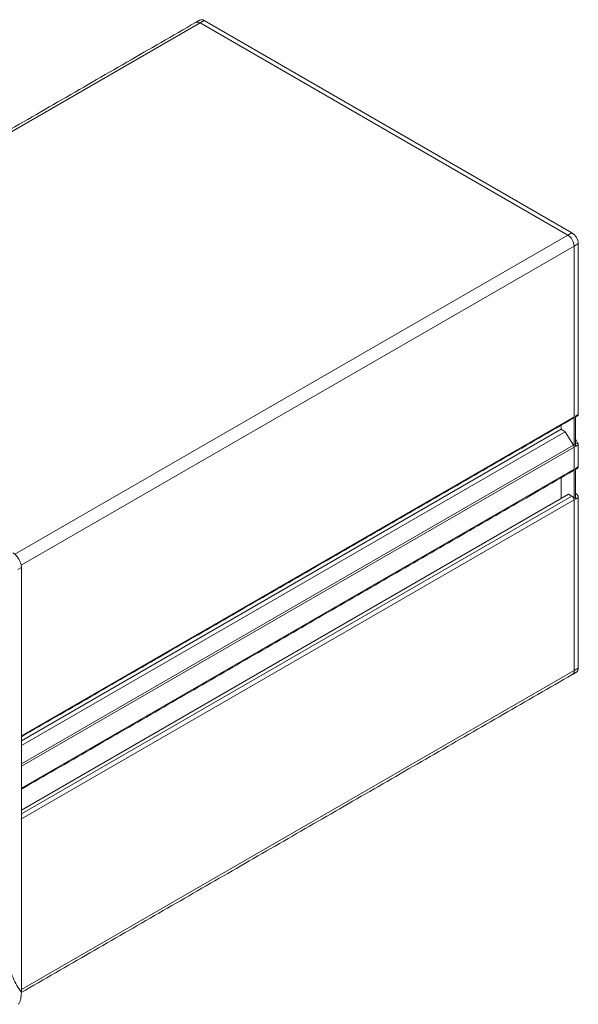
# Model space of a CAD drawing. Header units: millimetres. Extents: x 114 to 390, y 38 to 250.
# Tile 12 of 22: x 299 to 346, y 58 to 141. Entities that reach past the tile are written whole.
import ezdxf

# ---------------------------------------------------------------- set-up
doc = ezdxf.new("R2010")
doc.units = ezdxf.units.MM

msp = doc.modelspace()

# ---------------------------------------------------------------- linework, layer by layer
at = {"color": 7, "linetype": 'Continuous', "lineweight": 15}
for p, q in [((313.9734, 141.0809), (267.212, 114.0861)), ((314.327, 141.285), (313.9734, 141.0809)), ((313.9734, 141.0809), (345.0861, 123.1199)), ((313.9734, 141.0809), (345.0861, 123.1199)), ((314.327, 141.285), (345.4397, 123.324)), ((298.3068, 96.1148), (345.0861, 123.1199)), ((345.0861, 123.1199), (345.4397, 123.324)), ((345.6165, 122.2013), (298.837, 95.1961)), ((345.97, 122.4054), (345.6165, 122.2013)), ((345.6165, 122.2013), (345.6165, 86.2735)), ((345.6165, 122.2013), (345.6165, 107.7486)), ((345.97, 122.4054), (345.97, 107.9527)), ((298.8548, 80.7536), (345.6165, 107.7486)), ((345.7225, 107.8098), (345.97, 107.9527)), ((345.7225, 107.8098), (345.7225, 105.2306)), ((298.8548, 80.3288), (344.5205, 106.691)), ((344.5205, 106.691), (344.5205, 107.0313)), ((344.874, 106.4869), (344.5205, 106.691)), ((298.8548, 79.9206), (344.874, 106.4869)), ((345.5603, 105.3511), (344.874, 106.4869)), ((345.9139, 105.5552), (345.7225, 105.8718)), ((298.8548, 78.3885), (345.5603, 105.3511)), ((345.6165, 105.1694), (298.8548, 78.1745)), ((345.6165, 105.1694), (345.6165, 103.3055)), ((345.7225, 105.4447), (345.9139, 105.5552)), ((345.7225, 105.2306), (345.97, 105.3735)), ((345.97, 105.3735), (345.97, 103.5096)), ((345.7225, 103.3667), (345.97, 103.5096)), ((345.7225, 103.3667), (345.7225, 100.7875)), ((298.8548, 76.3105), (345.6165, 103.3055)), ((344.5205, 100.8284), (344.5205, 102.5882)), ((298.8548, 74.4662), (345.1568, 101.1958)), ((298.8548, 74.1396), (345.4397, 101.0325)), ((345.4397, 101.0325), (345.1568, 101.1958)), ((345.7932, 101.2366), (345.7225, 101.2774)), ((345.7225, 101.1958), (345.7932, 101.2366)), ((345.7225, 100.7875), (345.97, 100.9304)), ((345.97, 100.9304), (345.97, 86.4777)), ((345.6165, 100.7263), (298.8548, 73.7314)), ((345.6165, 100.7263), (345.6165, 86.2735)), ((298.8548, 95.0037), (298.5615, 94.8344)), ((298.8548, 59.0442), (298.8548, 95.0037)), ((298.8548, 59.2786), (345.6165, 86.2735)), ((345.6165, 86.2735), (345.97, 86.4777))]:
    msp.add_line(p, q, dxfattribs=at)
at = {"color": 7, "linetype": 'Continuous', "lineweight": 15, "flags": 128}
msp.add_lwpolyline([(313.9734, 141.0809), (313.87, 141.1288), (313.7705, 141.1514), (313.6788, 141.1478), (313.5984, 141.118), (313.5985, 141.118)], dxfattribs=at)
at = {"color": 7, "linetype": 'Continuous', "lineweight": 15}
for centre, radius, start, end in [((313.7537, 140.7742), 0.3772, 54.38248, 114.306881), ((314.1073, 140.9783), 0.3772, 54.38248, 114.306881), ((344.4651, 122.149), 1.1526, 2.605388, 57.394612), ((344.4651, 122.149), 1.1526, 2.605388, 57.394612), ((344.8186, 122.3531), 1.1526, 2.605388, 57.394612), ((345.499, 107.7328), 0.1185, 303.644522, 7.667913), ((345.8449, 107.9404), 0.1258, 305.69115, 5.621285), ((345.2522, 105.1563), 0.3645, 2.060205, 32.297697), ((345.6058, 105.3604), 0.3645, 2.060205, 32.297697), ((345.8458, 103.4968), 0.1249, 305.449004, 5.863431), ((345.4923, 103.2927), 0.1249, 305.449004, 5.863431), ((345.2327, 100.7089), 0.3842, 2.605224, 57.394591), ((345.5862, 100.913), 0.3842, 2.605224, 57.394591), ((345.241, 86.2366), 0.3773, 305.691525, 5.62091), ((345.2597, 86.2281), 0.3597, 304.057735, 7.2547), ((345.6132, 86.4322), 0.3597, 304.057735, 7.2547)]:
    msp.add_arc(centre, radius, start, end, dxfattribs=at)
msp.add_ellipse((298.1467, 95.4102), major_axis=(-0.5, 0.866), ratio=0.5789652, start_param=3.9284421, end_param=5.4964993, dxfattribs=at)
for points in [[(313.5985, 141.118), (266.9923, 114.2129)], [(313.952, 141.3221), (313.5985, 141.118)], [(298.8548, 80.6691), (345.5647, 107.6341)], [(345.7225, 107.7252), (345.9182, 107.8382)], [(345.7225, 103.2821), (345.9182, 103.3951)], [(298.8548, 76.226), (345.5647, 103.191)], [(298.8319, 59.0117), (345.4611, 85.9302)], [(345.4611, 85.9302), (345.8147, 86.1343)]]:
    msp.add_open_spline(points, degree=1, dxfattribs=at)
for points, knots in [([(296.9421, 64.6882), (297.0474, 64.1711), (297.1537, 63.6548), (297.3851, 62.6366), (297.5099, 62.1338), (297.7986, 61.1614), (297.9624, 60.6933), (298.2558, 60.0353), (298.3619, 59.8238), (298.5951, 59.4201), (298.7213, 59.2273), (298.8548, 59.0442)], [0, 0, 0, 0, 0.25, 0.25, 0.5, 0.5, 0.75, 0.75, 0.875, 0.875, 1, 1, 1, 1]), ([(296.9421, 64.6882), (297.0474, 64.1711), (297.1537, 63.6548), (297.3851, 62.6366), (297.5099, 62.1338), (297.7986, 61.1614), (297.9624, 60.6933), (298.2558, 60.0353), (298.3619, 59.8238), (298.5951, 59.4201), (298.7213, 59.2273), (298.8548, 59.0442)], [0, 0, 0, 0, 0.25, 0.25, 0.5, 0.5, 0.75, 0.75, 0.875, 0.875, 1, 1, 1, 1]), ([(298.8548, 59.0442), (298.8548, 58.8399), (298.8387, 58.6476), (298.7811, 58.3843), (298.7559, 58.3001), (298.6908, 58.1476), (298.6513, 58.0793), (298.6007, 58.0236)], [0, 0, 0, 0, 0.5, 0.5, 0.75, 0.75, 1, 1, 1, 1]), ([(298.8548, 59.0442), (298.8548, 58.8399), (298.8387, 58.6476), (298.7811, 58.3843), (298.7559, 58.3001), (298.6908, 58.1476), (298.6513, 58.0793), (298.6007, 58.0236)], [0, 0, 0, 0, 0.5, 0.5, 0.75, 0.75, 1, 1, 1, 1])]:
    msp.add_open_spline(points, degree=3, knots=knots, dxfattribs=at)

doc.saveas('drawing.dxf')
